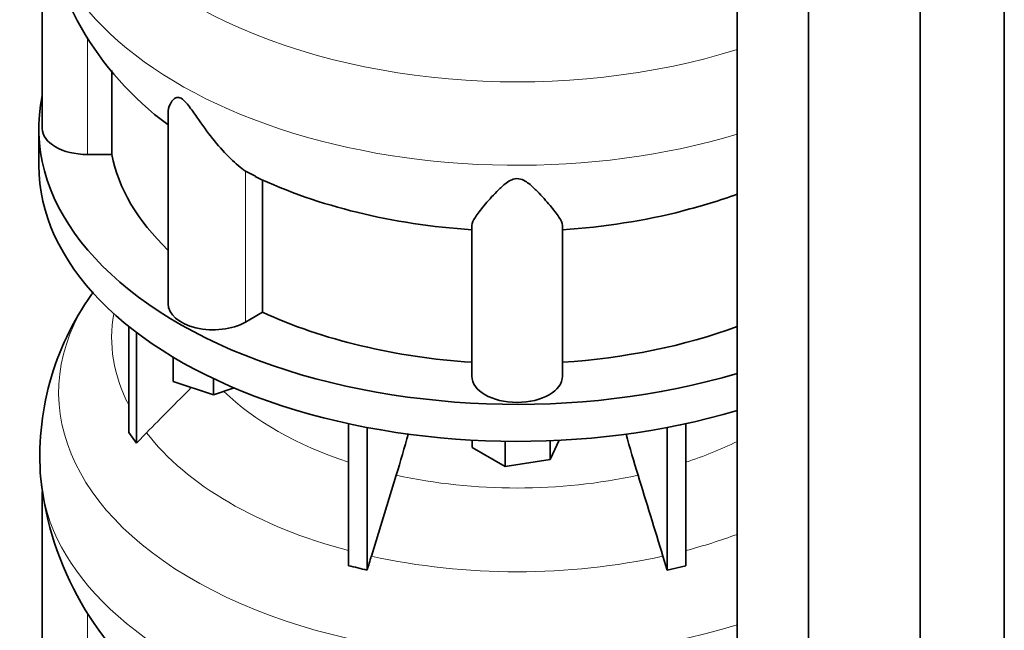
# Model space of a CAD drawing. Header units: millimetres. Extents: x 309 to 1183, y -1588 to 1614.
# Tile 7 of 20: x 886 to 1179, y -1171 to -989. Entities that reach past the tile are written whole.
import ezdxf

# ---------------------------------------------------------------- set-up
doc = ezdxf.new("R2010")
doc.units = ezdxf.units.MM
doc.layers.add('MID_344-3', color=7, linetype='Continuous')
doc.layers.add('VSI344_DIFFUSORE', color=7, linetype='Continuous')

# ---------------------------------------------------------------- blocks, each defined once
blk = doc.blocks.new('SE4')
at = {"layer": 'MID_344-3', "color": 7, "linetype": 'Continuous', "lineweight": 35}
for p, q in [((1179.16, -1242.59), (1179.16, -703.03)), ((1154.1, -1261.79), (1154.1, -721.99)), ((1099.55, -726.31), (1099.55, -1266.18)), ((1120.84, -1276.26), (1120.84, -736.46))]:
    blk.add_line(p, q, dxfattribs=at)
at = {"layer": 'VSI344_DIFFUSORE', "color": 7, "linetype": 'Continuous', "lineweight": 35}
for p, q in [((892.53, -958.61), (892.53, -1021.82)), ((913.29, -1029.62), (913.29, -1004.6)), ((930.03, -1017.33), (930.03, -1074.08)), ((891.53, -1021.82), (891.53, -1032.85)), ((913.29, -1029.62), (906.03, -1029.62)), ((956.05, -1036.07), (953.07, -1034.6)), ((958.2, -1076.63), (958.2, -1037.13)), ((1020.53, -1095.72), (1020.53, -1050.73)), ((1047.53, -1095.72), (1047.53, -1050.73)), ((958.2, -1076.63), (953.07, -1079.59)), ((918.33, -1112.5), (918.33, -1080.87)), ((920.62, -1115.7), (920.62, -1082.66)), ((931.53, -1097.27), (931.53, -1090)), ((943.53, -1101.27), (943.53, -1096.39)), ((943.53, -1101.27), (931.53, -1097.27)), ((949.76, -1099.19), (943.53, -1101.27)), ((983.81, -1152.18), (983.81, -1109.84)), ((989.35, -1153.51), (989.35, -1110.97)), ((1078.72, -1153.51), (1078.72, -1110.97)), ((1084.26, -1152.18), (1084.26, -1109.84)), ((918.33, -1112.5), (920.62, -1115.7)), ((920.62, -1115.7), (923.62, -1112.53)), ((1020.65, -1116.98), (1020.65, -1114.75)), ((1030.45, -1122.64), (1020.65, -1116.98)), ((1030.45, -1122.64), (1030.45, -1115.09)), ((1046.51, -1114.8), (1043.83, -1120.57)), ((1043.83, -1120.57), (1043.83, -1114.92)), ((1043.83, -1120.57), (1030.45, -1122.64)), ((998.02, -1125.21), (990.6, -1149.32)), ((892.53, -1130.07), (892.53, -1193.29)), ((1077.47, -1149.32), (1078.72, -1153.51)), ((1078.72, -1153.51), (1084.26, -1152.18))]:
    blk.add_line(p, q, dxfattribs=at)
at = {"layer": 'VSI344_DIFFUSORE', "color": 4, "linetype": 'Continuous', "lineweight": 9}
for p, q in [((906.03, -1029.62), (906.03, -994.78)), ((953.07, -1079.59), (953.07, -1034.6)), ((906.03, -1201.08), (906.03, -1166.24))]:
    blk.add_line(p, q, dxfattribs=at)
at = {"layer": 'VSI344_DIFFUSORE', "color": 7, "linetype": 'Continuous', "lineweight": 35}
for centre, radius, start, end in [((985.9, -944.78), 94.3, 186.1382, 233.6059), ((1023.48, -891.93), 159.29, 244.9294, 256.5307), ((1047.05, -897.8), 152.94, 283.7526, 290.0891), ((1003.71, -1138.81), 117.68, 144.5743, 145.0378), ((974.85, -1119.54), 83.01, 144.5243, 184.7016), ((572.33, -994.28), 445.37, 342.904, 344.5674), ((1495.74, -994.28), 445.37, 195.4527, 197.096), ((985.9, -1116.24), 94.3, 186.1382, 233.6059), ((1192.42, -1211.44), 211.17, 162.8912, 164.0764), ((953.41, -1291.57), 142.66, 75.4059, 77.6951)]:
    blk.add_arc(centre, radius, start, end, dxfattribs=at)
at = {"layer": 'VSI344_DIFFUSORE', "color": 4, "linetype": 'Continuous', "lineweight": 9}
for centre, major_axis, start_param, end_param in [((1034.03, -929.11), (136.58, 0), 2.76226, 5.212737), ((1034.03, -950.78), (-142.13, 0), 0.049478, 2.049895), ((1034.03, -1100.57), (136.58, 0), 2.76226, 5.212737), ((1034.03, -1084.25), (120.79, 0), 3.038624, 3.432735), ((1034.03, -1070.48), (-101.4, 0), 0.532702, 1.052595), ((1034.03, -1084.25), (-120.79, 0), 0.417538, 1.141984), ((1034.03, -1070.48), (101.4, 0), -1.052595, -0.868255), ((1034.03, -1122.25), (-142.13, 0), 0.049478, 2.049895), ((1034.03, -1070.48), (-101.4, 0), 1.207688, 1.933905), ((1034.03, -1084.25), (120.79, 0), -1.141984, -0.997489), ((1034.03, -1084.25), (-120.79, 0), 1.202936, 1.938657)]:
    blk.add_ellipse(centre, major_axis=major_axis, ratio=0.57735, start_param=start_param, end_param=end_param, dxfattribs=at)
at = {"layer": 'VSI344_DIFFUSORE', "color": 7, "linetype": 'Continuous', "lineweight": 35}
for centre, major_axis, start_param, end_param in [((1034.03, -1021.82), (142.5, 0), 3.023053, 5.190143), ((906.03, -1021.82), (13.5, 0), 3.141604, 4.712389), ((1034.03, -1021.82), (-121.5, 0), 0.111341, 0.543224), ((1034.03, -1032.85), (142.5, 0), 3.141593, 5.190143), ((1034.03, -982.33), (-121.5, 0), 1.167179, 1.459455), ((1034.03, -982.33), (121.5, 0), 4.82373, 5.131179), ((943.53, -1074.08), (13.5, 0), 3.141581, 5.497787), ((1034.03, -1021.82), (-121.5, 0), 0.896739, 1.459455), ((1034.03, -1021.82), (121.5, 0), 4.82373, 5.281941), ((1034.03, -1095.72), (13.5, 0), 3.141593, 6.283185)]:
    blk.add_ellipse(centre, major_axis=major_axis, ratio=0.57735, start_param=start_param, end_param=end_param, dxfattribs=at)
for points, knots in [([(953.07, -1034.6), (951.7, -1033.62), (950.19, -1032.34), (947.05, -1029.27), (945.45, -1027.5), (942.31, -1023.65), (940.76, -1021.55), (938.4, -1018.19), (937.61, -1017.03), (936.35, -1015.31), (935.92, -1014.73), (934.96, -1013.63), (934.42, -1013.11), (933.41, -1012.56), (932.97, -1012.54), (932.29, -1012.71), (932.02, -1012.88), (931.31, -1013.48), (930.98, -1013.98), (930.25, -1015.41), (930.03, -1016.39), (930.03, -1017.34)], [0, 0, 0, 0, 0.125, 0.125, 0.25, 0.25, 0.375, 0.375, 0.4375, 0.4375, 0.46875, 0.46875, 0.5, 0.5, 0.53125, 0.53125, 0.5625, 0.5625, 0.625, 0.625, 0.7387976, 0.7387976, 0.7387976, 0.7387976]), ([(1047.53, -1050.73), (1047.53, -1050.08), (1047.13, -1049.26), (1045.82, -1047.25), (1044.91, -1046.08), (1042.74, -1043.51), (1041.49, -1042.08), (1039.26, -1039.81), (1038.46, -1039.03), (1037.06, -1037.94), (1036.55, -1037.59), (1035.37, -1037), (1034.67, -1036.78), (1033.22, -1036.82), (1032.54, -1037.07), (1031.39, -1037.67), (1030.9, -1038.02), (1029.51, -1039.12), (1028.73, -1039.89), (1026.54, -1042.12), (1025.28, -1043.56), (1023.13, -1046.13), (1022.24, -1047.27), (1020.94, -1049.25), (1020.53, -1050.09), (1020.53, -1050.73)], [0, 0, 0, 0, 0.125, 0.125, 0.25, 0.25, 0.375, 0.375, 0.4375, 0.4375, 0.46875, 0.46875, 0.5, 0.5, 0.53125, 0.53125, 0.5625, 0.5625, 0.625, 0.625, 0.75, 0.75, 0.875, 0.875, 1, 1, 1, 1])]:
    blk.add_open_spline(points, degree=3, knots=knots, dxfattribs=at)
for points in [[(923.62, -1112.53), (928.07, -1108.05), (932.52, -1103.56), (936.97, -1099.08)], [(1070.05, -1125.21), (1072.52, -1133.24), (1075, -1141.28), (1077.47, -1149.32)]]:
    blk.add_open_spline(points, degree=3, dxfattribs=at)

msp = doc.modelspace()

# ---------------------------------------------------------------- block references
msp.add_blockref('SE4', (0, 0))

doc.saveas('drawing.dxf')
